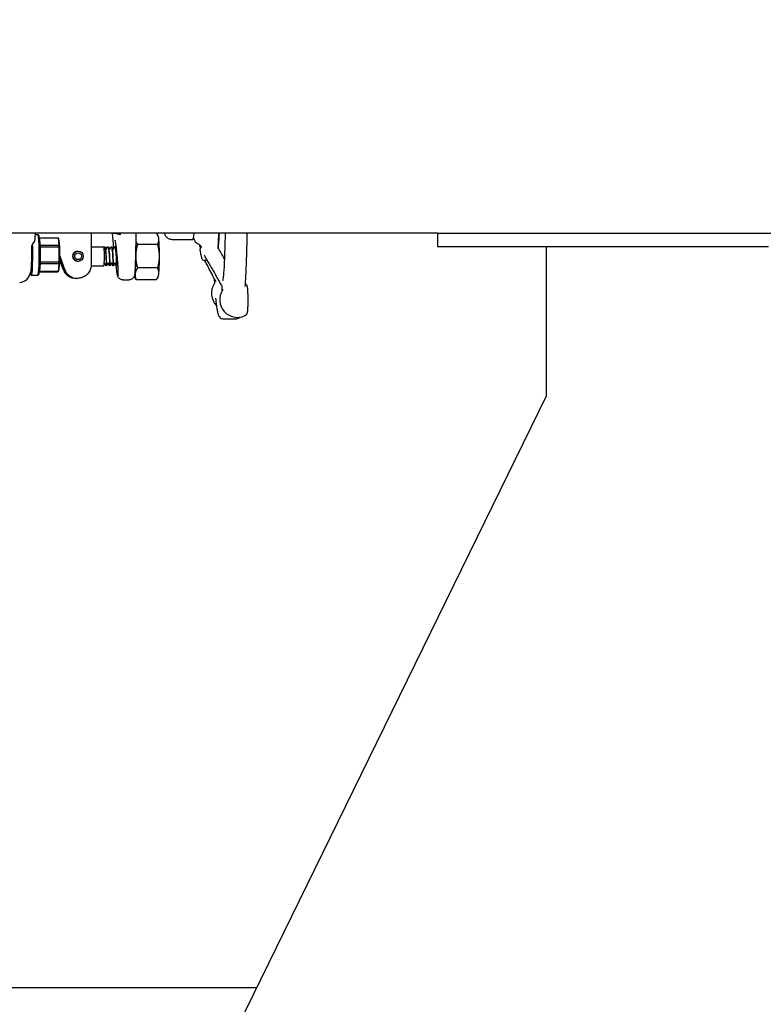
# Model space of a CAD drawing. Header units: inches. Extents: x 24 to 1128, y -58 to 748.
# Tile 92 of 256: x 134 to 147, y 338 to 356. Entities that reach past the tile are written whole.
import ezdxf

# ---------------------------------------------------------------- set-up
doc = ezdxf.new("R2010")
doc.units = ezdxf.units.IN
doc.header["$LTSCALE"] = 32
doc.header["$MEASUREMENT"] = 0
doc.layers.add('Dimension (ANSI)', color=7, linetype='Continuous', lineweight=25)
doc.layers.add('Visible (ANSI)', color=7, linetype='Continuous', lineweight=30)
doc.styles.add('Note Text (ANSI)', font='tahoma.ttf')
doc.dimstyles.new('SB Fraction-16 (ANSI)', dxfattribs={"dimscale": 32, "dimtxt": 0.125, "dimasz": 0.098425, "dimexe": 0.125, "dimexo": 0.0625, "dimgap": 0.031496, "dimtad": 0, "dimtih": 1, "dimtoh": 1, "dimdec": 4, "dimrnd": 1e-08, "dimzin": 0, "dimdsep": 46, "dimlunit": 5, "dimtxsty": 'Note Text (ANSI)', "dimcen": 0.09, "dimdle": 0.393701, "dimclrd": 256, "dimclre": 256, "dimclrt": 256, "dimadec": 0, "dimazin": 3, "dimtfac": 0.96, "dimtofl": 0, "dimtmove": 0, "dimatfit": 3, "dimfxl": 1, "dimfrac": 2, "dimtolj": 1, "dimtzin": 12, "dimlwd": -1, "dimlwe": -1, "dimarcsym": 0})

# ---------------------------------------------------------------- blocks, each defined once
blk = doc.blocks.new('*D15')
at = {"layer": 'Defpoints', "color": 0, "transparency": 16777216}
for p in [(141.305, 427.984), (104.311, 351.984), (125.225, 351.984)]:
    blk.add_point(p, dxfattribs=at)
at = {"layer": 'Dimension (ANSI)', "transparency": 16777216}
for p, q in [((139.305, 427.984), (100.311, 427.984)), ((104.311, 424.834), (104.311, 393.071)), ((104.311, 355.133), (104.311, 386.897)), ((123.225, 351.984), (100.311, 351.984))]:
    blk.add_line(p, q, dxfattribs=at)
for points in [[(103.786, 424.834), (104.836, 424.834), (104.311, 427.984)], [(103.786, 355.133), (104.836, 355.133), (104.311, 351.984)]]:
    blk.add_solid(points, dxfattribs=at)
at = {"layer": 'Dimension (ANSI)', "transparency": 16777216, "insert": (101.531, 392.063), "char_height": 4, "attachment_point": 1, "style": 'Note Text (ANSI)'}
blk.add_mtext('\\A1;76', dxfattribs=at)
blk = doc.blocks.new('*D16')
at = {"layer": 'Defpoints', "color": 0, "transparency": 16777216}
for p in [(169.85, 459.484), (76.459, 171.772), (131.912, 171.772)]:
    blk.add_point(p, dxfattribs=at)
at = {"layer": 'Dimension (ANSI)', "transparency": 16777216}
for p, q in [((167.85, 459.484), (72.459, 459.484)), ((76.459, 456.334), (76.459, 319.161)), ((76.459, 174.922), (76.459, 312.095)), ((129.912, 171.772), (72.459, 171.772))]:
    blk.add_line(p, q, dxfattribs=at)
for points in [[(75.934, 456.334), (76.984, 456.334), (76.459, 459.484)], [(75.934, 174.922), (76.984, 174.922), (76.459, 171.772)]]:
    blk.add_solid(points, dxfattribs=at)
at = {"layer": 'Dimension (ANSI)', "transparency": 16777216, "insert": (64.273, 318.153), "char_height": 4, "attachment_point": 1, "style": 'Note Text (ANSI)'}
blk.add_mtext('\\A1;287 11/16', dxfattribs=at)

msp = doc.modelspace()

# ---------------------------------------------------------------- linework, layer by layer
at = {"layer": 'Visible (ANSI)'}
for p, q in [((141.22467, 351.98367), (132.09967, 351.98367)), ((133.83155, 351.89447), (133.83616, 351.98367)), ((133.83487, 351.95867), (133.87953, 351.95867)), ((133.89657, 351.94232), (133.88103, 351.95791)), ((133.91118, 351.89361), (133.90566, 351.90218)), ((133.92705, 351.75552), (133.91118, 351.89361)), ((133.91118, 351.89361), (134.24925, 351.89361)), ((134.264, 351.88311), (134.24925, 351.89361)), ((134.24925, 351.89361), (134.26512, 351.75552)), ((134.2806, 351.73865), (134.264, 351.88311)), ((134.85848, 351.93476), (134.85848, 351.40149)), ((135.25115, 351.98367), (135.25119, 351.98061)), ((135.27794, 351.71468), (135.25121, 351.98027)), ((135.25137, 351.98167), (135.30669, 351.98167)), ((135.68116, 351.98367), (135.67497, 351.5197)), ((136.09301, 351.9314), (136.07335, 351.96572)), ((136.3394, 351.86617), (136.73012, 351.86617)), ((141.22467, 351.98367), (141.22467, 351.73367)), ((141.22467, 351.98367), (148.96673, 351.98367)), ((133.91504, 351.75709), (133.92705, 351.75552)), ((133.92793, 351.73236), (133.91514, 351.75417)), ((133.92705, 351.75552), (133.92793, 351.73236)), ((134.26512, 351.75552), (133.92705, 351.75552)), ((133.9283, 351.44613), (133.92793, 351.73236)), ((133.92793, 351.73236), (134.266, 351.73236)), ((134.26512, 351.75552), (134.2806, 351.73865)), ((134.266, 351.73236), (134.26512, 351.75552)), ((134.2806, 351.73865), (134.266, 351.73236)), ((134.266, 351.73236), (134.26637, 351.44613)), ((134.28098, 351.43921), (134.2806, 351.73865)), ((134.61664, 351.65367), (134.61703, 351.65367)), ((134.85848, 351.73367), (135.09191, 351.73367)), ((135.10618, 351.73367), (135.1068, 351.73367)), ((135.16862, 351.73367), (135.16924, 351.73367)), ((135.23105, 351.73367), (135.23167, 351.73367)), ((135.29349, 351.73367), (135.29411, 351.73367)), ((136.0807, 351.77518), (135.71043, 351.77518)), ((147.30931, 351.73367), (141.22467, 351.73367)), ((143.22467, 351.73367), (143.22467, 348.98367)), ((134.28082, 351.56346), (134.37072, 351.31598)), ((134.3462, 351.31598), (134.28091, 351.49571)), ((134.28092, 351.48523), (134.34237, 351.31606)), ((134.61664, 351.46367), (134.61703, 351.46367)), ((136.93096, 351.48367), (136.98988, 351.48367)), ((133.91197, 351.27428), (133.92747, 351.42242)), ((133.92747, 351.42242), (133.91543, 351.42188)), ((133.91552, 351.4248), (133.9283, 351.44613)), ((133.9283, 351.44613), (133.92747, 351.42242)), ((133.92747, 351.42242), (134.26554, 351.42242)), ((134.26637, 351.44613), (133.9283, 351.44613)), ((134.26554, 351.42242), (134.25004, 351.27428)), ((134.25004, 351.27428), (134.26477, 351.28423)), ((134.26477, 351.28423), (134.28098, 351.43921)), ((134.26554, 351.42242), (134.26637, 351.44613)), ((134.28098, 351.43921), (134.26554, 351.42242)), ((134.26637, 351.44613), (134.28098, 351.43921)), ((134.85784, 351.38367), (135.09191, 351.38367)), ((135.1374, 351.38367), (135.13802, 351.38367)), ((135.19984, 351.38367), (135.20046, 351.38367)), ((135.26227, 351.38367), (135.26289, 351.38367)), ((135.32471, 351.38367), (135.32533, 351.38367)), ((136.0807, 351.34216), (135.71043, 351.34216)), ((133.71032, 351.17885), (133.73976, 351.23562)), ((133.74398, 351.22502), (133.75951, 351.20942)), ((133.76102, 351.20867), (133.87953, 351.20867)), ((133.89657, 351.22502), (133.88103, 351.20942)), ((133.90551, 351.264), (133.91197, 351.27428)), ((133.91163, 351.27373), (134.24833, 351.27373)), ((134.25004, 351.27428), (133.91197, 351.27428)), ((134.24833, 351.27373), (134.25004, 351.27428)), ((134.58065, 351.15149), (134.57709, 351.15149)), ((134.60873, 351.15149), (134.60517, 351.15149)), ((135.43961, 351.12442), (135.55972, 351.12442)), ((135.65067, 351.18594), (135.67033, 351.15162)), ((136.05697, 351.12566), (135.68671, 351.12566)), ((136.09301, 351.18594), (136.07335, 351.15162)), ((137.27652, 350.40867), (137.536, 350.40867)), ((143.22467, 348.98367), (137.22467, 336.73367)), ((131.98467, 338.10867), (137.89814, 338.10867))]:
    msp.add_line(p, q, dxfattribs=at)
for centre, end in [((137.39444, 350.87497), 224.117316), ((137.54769, 350.75899), 295.431521)]:
    msp.add_arc(centre, 0.325, 147.181735, end, dxfattribs=at)
for centre, major_axis, ratio, start_param, end_param in [((133.87953, 351.58367), (0, 0.375), 0.06327788, 3.14159265, 6.28318531), ((133.89512, 351.58367), (0, -0.35938), 0.06327788, 0.06344751, 3.07814514), ((135.34488, 351.98577), (0.09368, 0.00533), 0.20273125, 3.08603759, 3.15041439), ((135.35922, 350.91011), (-0.10786, 1.07157), 0.00560096, 6.28262156, 6.30059545), ((135.38596, 350.91011), (-0.07927, 1.07157), 0.00562691, 6.26479513, 6.28276903), ((135.40031, 351.98577), (-0.09379, -0.00284), 0.20812779, 0.07360353, 1.62642596), ((136.0904, 351.55867), (0, 0.375), 0.06327788, 5.75958653, 6.17314276), ((136.0904, 351.55867), (0, -0.375), 0.06327788, 1.57079633, 2.61799388), ((136.73012, 352.48367), (0, -0.6175), 0.06327788, 0, 0.62712732), ((137.16487, 352.48367), (0, -0.9375), 0.06327788, 0.57088498, 1.00826008), ((133.74542, 351.58367), (0, -0.35938), 0.06327788, 5.94649069, 8.0951215), ((133.76102, 351.58367), (0, -0.375), 0.06327788, 6.2197378, 8.37790767), ((133.78326, 354.5935), (-0.03641, -4.33098), 0.0027634, 0.78461301, 0.85505464), ((134.61664, 351.55867), (0, 0.095), 0.99799595, 0, 3.14159265), ((135.09191, 351.55867), (0, -0.175), 0.06327788, 0, 3.14159265), ((135.65328, 351.55867), (0, 0.375), 0.06327788, 3.66519143, 4.71238898), ((135.65328, 351.55867), (0, 0.375), 0.06327788, 4.71238898, 4.91725785), ((136.0904, 351.55867), (0, -0.375), 0.06327788, 0.52359878, 1.57079633), ((134.58065, 351.40149), (0, -0.25), 0.99799595, 5.06145483, 6.33234394), ((134.60517, 351.40149), (0, -0.25), 0.99799595, 5.06145483, 6.28318531), ((133.5446, 351.26657), (-0.00667, -0.18904), 0.98925888, 0.03489261, 1.12346162), ((135.65328, 351.55867), (0, -0.375), 0.06327788, 6.14503278, 6.80678408), ((136.0904, 351.55867), (0, -0.375), 0.06327788, 0.11004255, 0.52359878)]:
    msp.add_ellipse(centre, major_axis=major_axis, ratio=ratio, start_param=start_param, end_param=end_param, dxfattribs=at)
for centre, major_axis in [((134.61703, 351.55867), (0, -0.095)), ((134.61901, 351.55867), (0, 0.06375))]:
    msp.add_ellipse(centre, major_axis=major_axis, ratio=0.99799595, dxfattribs=at)
for points, knots in [([(133.7684, 351.75153), (133.78633, 351.77727), (133.80291, 351.80547), (133.82438, 351.85461), (133.83057, 351.87601), (133.83155, 351.89446)], [0.44734115, 0.44734115, 0.44734115, 0.44734115, 0.706238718, 0.706238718, 0.927250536, 0.927250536, 0.927250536, 0.927250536]), ([(134.85879, 351.98367), (134.85875, 351.98074), (134.85872, 351.97779), (134.85855, 351.96161), (134.85848, 351.94818), (134.85848, 351.93476)], [4.508799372, 4.508799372, 4.508799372, 4.508799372, 4.545989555, 4.545989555, 4.71238898, 4.71238898, 4.71238898, 4.71238898]), ([(135.34271, 351.50871), (135.33979, 351.5447), (135.33645, 351.58129), (135.32934, 351.65173), (135.32555, 351.68558), (135.31805, 351.74613), (135.31433, 351.77302), (135.30774, 351.81533), (135.30476, 351.83169), (135.30187, 351.84536), (135.30122, 351.84814), (135.30057, 351.85077), (135.30041, 351.85134), (135.30041, 351.85134)], [1.47436362, 1.47436362, 1.47436362, 1.47436362, 1.78488704, 1.78488704, 2.0944513, 2.0944513, 2.39574654, 2.39574654, 2.67053977, 2.67053977, 2.76855279, 2.76855279, 2.82832307, 2.82832307, 2.82832307, 2.82832307]), ([(136.3394, 351.86617), (136.32546, 351.86617), (136.31161, 351.86861), (136.28645, 351.8769), (136.27553, 351.88288), (136.25594, 351.89644), (136.24842, 351.90398), (136.23529, 351.91912), (136.23081, 351.92623), (136.2227, 351.94046), (136.22001, 351.94682), (136.21383, 351.96274), (136.21178, 351.9705), (136.20951, 351.97994), (136.20908, 351.98181), (136.20867, 351.98367)], [0, 0, 0, 0, 0.020847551, 0.020847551, 0.043777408, 0.043777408, 0.072808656, 0.072808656, 0.110556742, 0.110556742, 0.161686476, 0.161686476, 0.256806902, 0.256806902, 0.280791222, 0.280791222, 0.280791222, 0.280791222]), ([(136.74233, 351.89712), (136.74463, 351.88637), (136.74706, 351.87601), (136.75516, 351.85559), (136.75807, 351.8489), (136.76811, 351.83179), (136.77492, 351.82095), (136.79789, 351.80052), (136.80887, 351.79249), (136.8237, 351.786)], [3.818604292, 3.818604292, 3.818604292, 3.818604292, 4.003188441, 4.003188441, 4.078195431, 4.078195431, 4.153907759, 4.153907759, 4.19601545, 4.19601545, 4.19601545, 4.19601545]), ([(137.19363, 351.85711), (137.19348, 351.85449), (137.19334, 351.85194), (137.1928, 351.84132), (137.19243, 351.8327), (137.19111, 351.80044), (137.19023, 351.77572), (137.18901, 351.7433), (137.18871, 351.73538), (137.18819, 351.72148), (137.18797, 351.71559), (137.18777, 351.70935)], [0, 0, 0, 0, 0.026610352, 0.026610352, 0.106642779, 0.106642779, 0.322615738, 0.322615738, 0.39276786, 0.39276786, 0.444791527, 0.444791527, 0.444791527, 0.444791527]), ([(137.19963, 351.98367), (137.1994, 351.97792), (137.19917, 351.97221), (137.19734, 351.92814), (137.19557, 351.89154), (137.19363, 351.85711)], [5.53811399, 5.53811399, 5.53811399, 5.53811399, 5.559664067, 5.559664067, 5.705635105, 5.705635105, 5.705635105, 5.705635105]), ([(137.32145, 351.98367), (137.31969, 351.88939), (137.31743, 351.79746), (137.31169, 351.61181), (137.30812, 351.51888), (137.29996, 351.34508), (137.29537, 351.2642), (137.29037, 351.19078)], [5.265766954, 5.265766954, 5.265766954, 5.265766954, 5.432803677, 5.432803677, 5.616996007, 5.616996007, 5.801188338, 5.801188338, 5.801188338, 5.801188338]), ([(137.72186, 351.98367), (137.72166, 351.97137), (137.72145, 351.95909), (137.71915, 351.82697), (137.71635, 351.71014), (137.70943, 351.48653), (137.70532, 351.37976), (137.69591, 351.17984), (137.69062, 351.08671), (137.68482, 351.00192)], [5.229252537, 5.229252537, 5.229252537, 5.229252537, 5.248142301, 5.248142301, 5.433131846, 5.433131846, 5.618121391, 5.618121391, 5.803110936, 5.803110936, 5.803110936, 5.803110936]), ([(135.10606, 351.73333), (135.10907, 351.73351), (135.11208, 351.72849), (135.11494, 351.71819), (135.12115, 351.6959), (135.12662, 351.64937), (135.13044, 351.59642), (135.13426, 351.54348), (135.13641, 351.48538), (135.13725, 351.44433), (135.13802, 351.40639), (135.13772, 351.38386), (135.1374, 351.38369)], [-105.24908173, -105.24908173, -105.24908173, -105.24908173, -104.81964368, -104.81964368, -104.81964368, -103.8899654, -103.8899654, -103.8899654, -102.96055032, -102.96055032, -102.96055032, -102.10145143, -102.10145143, -102.10145143, -102.10145143]), ([(135.13802, 351.38379), (135.1383, 351.38405), (135.13857, 351.40082), (135.13811, 351.43066), (135.13755, 351.46731), (135.13582, 351.52282), (135.13242, 351.57629), (135.129, 351.63019), (135.1239, 351.68075), (135.11788, 351.70866), (135.11438, 351.72492), (135.11059, 351.73328), (135.1068, 351.73337)], [95.81857593, 95.81857593, 95.81857593, 95.81857593, 96.56891149, 96.56891149, 96.56891149, 97.49023977, 97.49023977, 97.49023977, 98.41892168, 98.41892168, 98.41892168, 98.96016859, 98.96016859, 98.96016859, 98.96016859]), ([(135.10692, 351.73367), (135.10931, 351.73355), (135.11137, 351.73238), (135.1144, 351.72959), (135.1155, 351.72788), (135.11653, 351.7259)], [0, 0, 0, 0, 0.048267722, 0.048267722, 0.101891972, 0.101891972, 0.101891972, 0.101891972]), ([(135.16849, 351.73343), (135.17303, 351.73344), (135.17758, 351.72142), (135.18164, 351.69874), (135.18746, 351.66629), (135.19223, 351.61281), (135.1953, 351.55868), (135.19837, 351.50457), (135.19975, 351.45109), (135.20009, 351.41864), (135.20032, 351.39612), (135.20007, 351.38409), (135.19983, 351.38391)], [-98.96589642, -98.96589642, -98.96589642, -98.96589642, -98.31732758, -98.31732758, -98.31732758, -97.38943465, -97.38943465, -97.38943465, -96.46178598, -96.46178598, -96.46178598, -95.81826612, -95.81826612, -95.81826612, -95.81826612]), ([(135.20045, 351.38399), (135.20065, 351.38405), (135.20085, 351.39185), (135.20079, 351.40713), (135.20068, 351.43413), (135.1997, 351.48387), (135.19704, 351.53747), (135.1944, 351.59098), (135.19008, 351.64707), (135.18457, 351.68452), (135.17998, 351.71566), (135.17461, 351.73331), (135.16924, 351.73357)], [89.53539063, 89.53539063, 89.53539063, 89.53539063, 90.05910766, 90.05910766, 90.05910766, 90.98477221, 90.98477221, 90.98477221, 91.90875659, 91.90875659, 91.90875659, 92.67698328, 92.67698328, 92.67698328, 92.67698328]), ([(135.16936, 351.73367), (135.17174, 351.73355), (135.17381, 351.73238), (135.17684, 351.72959), (135.17794, 351.72788), (135.17897, 351.7259)], [0, 0, 0, 0, 0.048267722, 0.048267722, 0.101891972, 0.101891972, 0.101891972, 0.101891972]), ([(135.23093, 351.73364), (135.23692, 351.73374), (135.2429, 351.71168), (135.24782, 351.67418), (135.25314, 351.6336), (135.25717, 351.57589), (135.25954, 351.52299), (135.26192, 351.47011), (135.26264, 351.42328), (135.26262, 351.4003), (135.2626, 351.38938), (135.26244, 351.38397), (135.26227, 351.384)], [-92.68271112, -92.68271112, -92.68271112, -92.68271112, -91.82711323, -91.82711323, -91.82711323, -90.90087422, -90.90087422, -90.90087422, -89.97486091, -89.97486091, -89.97486091, -89.53508081, -89.53508081, -89.53508081, -89.53508081]), ([(135.26289, 351.38392), (135.26301, 351.38383), (135.26312, 351.38629), (135.26318, 351.39141), (135.26338, 351.40724), (135.26305, 351.44813), (135.26116, 351.49868), (135.25928, 351.54918), (135.25581, 351.60815), (135.25091, 351.65336), (135.24592, 351.69955), (135.23947, 351.73022), (135.23288, 351.73338), (135.23248, 351.73357), (135.23208, 351.73366), (135.23167, 351.73365)], [83.25220532, 83.25220532, 83.25220532, 83.25220532, 83.55076515, 83.55076515, 83.55076515, 84.47308573, 84.47308573, 84.47308573, 85.39471818, 85.39471818, 85.39471818, 86.33623475, 86.33623475, 86.33623475, 86.39379797, 86.39379797, 86.39379797, 86.39379797]), ([(135.23179, 351.73367), (135.23418, 351.73355), (135.23625, 351.73238), (135.23927, 351.72959), (135.24038, 351.72788), (135.2414, 351.7259)], [0, 0, 0, 0, 0.048267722, 0.048267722, 0.101891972, 0.101891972, 0.101891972, 0.101891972]), ([(135.29337, 351.7336), (135.29426, 351.73368), (135.29514, 351.73328), (135.29603, 351.73239), (135.30248, 351.72589), (135.30869, 351.69308), (135.31346, 351.64639), (135.31824, 351.59972), (135.32154, 351.54027), (135.32327, 351.49058), (135.32501, 351.4409), (135.32521, 351.40213), (135.32496, 351.38897), (135.3249, 351.38545), (135.3248, 351.38378), (135.32471, 351.38387)], [-86.39952581, -86.39952581, -86.39952581, -86.39952581, -86.27301208, -86.27301208, -86.27301208, -85.34808793, -85.34808793, -85.34808793, -84.42337381, -84.42337381, -84.42337381, -83.49886711, -83.49886711, -83.49886711, -83.25189551, -83.25189551, -83.25189551, -83.25189551]), ([(135.32533, 351.38372), (135.32537, 351.38369), (135.32541, 351.38398), (135.32544, 351.38459), (135.32578, 351.39015), (135.3259, 351.42229), (135.32458, 351.46874), (135.32327, 351.51514), (135.32049, 351.57473), (135.31612, 351.62481), (135.31176, 351.67484), (135.30585, 351.7142), (135.29948, 351.72793), (135.29771, 351.73174), (135.29591, 351.73355), (135.29411, 351.73346)], [76.96902001, 76.96902001, 76.96902001, 76.96902001, 77.07181726, 77.07181726, 77.07181726, 78.00010538, 78.00010538, 78.00010538, 78.92741502, 78.92741502, 78.92741502, 79.85378887, 79.85378887, 79.85378887, 80.11061267, 80.11061267, 80.11061267, 80.11061267]), ([(135.29423, 351.73367), (135.29662, 351.73355), (135.29869, 351.73238), (135.30171, 351.72959), (135.30281, 351.72788), (135.30384, 351.7259)], [0, 0, 0, 0, 0.048267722, 0.048267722, 0.101891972, 0.101891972, 0.101891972, 0.101891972]), ([(136.8237, 351.786), (136.83593, 351.78065), (136.84526, 351.77423), (136.86052, 351.76152), (136.86583, 351.75537), (136.87421, 351.74452), (136.87685, 351.74006), (136.88128, 351.73198), (136.88245, 351.72909), (136.88393, 351.72534), (136.88414, 351.72458), (136.88414, 351.72458)], [0.293981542, 0.293981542, 0.293981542, 0.293981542, 0.318951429, 0.318951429, 0.347995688, 0.347995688, 0.38129242, 0.38129242, 0.425650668, 0.425650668, 0.472096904, 0.472096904, 0.472096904, 0.472096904]), ([(136.85932, 351.72814), (136.8588, 351.73515), (136.85822, 351.74376), (136.85752, 351.75622), (136.85731, 351.76018), (136.85709, 351.76414)], [0, 0, 0, 0, 0.08379793, 0.08379793, 0.122739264, 0.122739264, 0.122739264, 0.122739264]), ([(136.85932, 351.72814), (136.85951, 351.72556), (136.8597, 351.723), (136.86009, 351.71792), (136.86028, 351.7154), (136.86067, 351.71038), (136.86087, 351.70789), (136.86126, 351.70295), (136.86146, 351.7005), (136.86186, 351.69563), (136.86206, 351.69321), (136.86226, 351.69081)], [5.310957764, 5.310957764, 5.310957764, 5.310957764, 5.3228576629, 5.3228576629, 5.3347575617, 5.3347575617, 5.3466574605, 5.3466574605, 5.3585573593, 5.3585573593, 5.3704572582, 5.3704572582, 5.3704572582, 5.3704572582]), ([(136.87659, 351.58406), (136.87565, 351.59026), (136.87466, 351.59654), (136.87067, 351.62294), (136.86781, 351.64265), (136.86412, 351.67185), (136.86313, 351.68041), (136.86226, 351.69081)], [0, 0, 0, 0, 0.124811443, 0.124811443, 0.499250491, 0.499250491, 0.63395487, 0.63395487, 0.63395487, 0.63395487]), ([(137.18601, 351.71319), (137.18601, 351.71319), (137.18602, 351.71318), (137.18603, 351.71315), (137.18607, 351.71303), (137.1863, 351.71244), (137.18653, 351.71187), (137.18715, 351.71057), (137.18749, 351.70988), (137.18839, 351.70819), (137.18898, 351.70714), (137.19072, 351.70421), (137.19194, 351.70228), (137.19664, 351.69514), (137.20031, 351.68999), (137.20989, 351.67599), (137.21559, 351.66649), (137.22052, 351.65784)], [0.568150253, 0.568150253, 0.568150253, 0.568150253, 0.569238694, 0.569238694, 0.576838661, 0.576838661, 0.58659858, 0.58659858, 0.594585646, 0.594585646, 0.605224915, 0.605224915, 0.624070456, 0.624070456, 0.675533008, 0.675533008, 0.763064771, 0.763064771, 0.763064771, 0.763064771]), ([(137.22052, 351.65784), (137.23951, 351.62456), (137.25851, 351.59128), (137.28745, 351.54061), (137.29739, 351.52322), (137.30732, 351.50582)], [0.771603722, 0.771603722, 0.771603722, 0.771603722, 1.103413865, 1.103413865, 1.27685174, 1.27685174, 1.27685174, 1.27685174]), ([(133.74845, 351.26556), (133.75012, 351.26892), (133.75177, 351.27556), (133.75492, 351.29514), (133.75642, 351.30803), (133.75993, 351.34796), (133.76175, 351.37851), (133.76454, 351.44875), (133.76549, 351.48776), (133.76595, 351.52856)], [-1.04022954, -1.04022954, -1.04022954, -1.04022954, -0.83661746, -0.83661746, -0.63205857, -0.63205857, -0.31568506, -0.31568506, 0, 0, 0, 0]), ([(135.30957, 351.40651), (135.31171, 351.38807), (135.31389, 351.37032), (135.32103, 351.31569), (135.32596, 351.28315), (135.33521, 351.23239), (135.33946, 351.2146), (135.34671, 351.19617), (135.34965, 351.19569), (135.35382, 351.21221), (135.35502, 351.22908), (135.3555, 351.27818), (135.35477, 351.31), (135.35226, 351.36685), (135.35114, 351.38784), (135.34844, 351.43193), (135.34686, 351.4549), (135.34508, 351.47843)], [0.19329155, 0.19329155, 0.19329155, 0.19329155, 0.34801378, 0.34801378, 0.69509317, 0.69509317, 1.04095407, 1.04095407, 1.38614231, 1.38614231, 1.73171751, 1.73171751, 2.07863769, 2.07863769, 2.2616799, 2.2616799, 2.44520116, 2.44520116, 2.44520116, 2.44520116]), ([(135.34508, 351.47843), (135.34479, 351.48239), (135.34448, 351.48636), (135.34318, 351.50309), (135.34213, 351.5159), (135.33925, 351.55023), (135.33735, 351.57179), (135.33549, 351.59397), (135.33544, 351.59453), (135.3354, 351.59509)], [0.05166414, 0.05166414, 0.05166414, 0.05166414, 0.082582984, 0.082582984, 0.181897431, 0.181897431, 0.347914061, 0.347914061, 0.35221921, 0.35221921, 0.35221921, 0.35221921]), ([(135.67497, 351.5197), (135.67487, 351.51163), (135.67476, 351.50359), (135.67461, 351.49275), (135.67458, 351.48994), (135.67454, 351.48713)], [0.1932004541, 0.1932004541, 0.1932004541, 0.1932004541, 0.2556022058, 0.2556022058, 0.277532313, 0.277532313, 0.277532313, 0.277532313]), ([(136.87659, 351.58406), (136.87813, 351.574), (136.8797, 351.5648), (136.88296, 351.54808), (136.88463, 351.54056), (136.88821, 351.52698), (136.89008, 351.52095), (136.89461, 351.50961), (136.89699, 351.50431), (136.90659, 351.49236), (136.91642, 351.48367), (136.93096, 351.48367)], [5.623878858, 5.623878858, 5.623878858, 5.623878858, 5.702478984, 5.702478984, 5.781079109, 5.781079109, 5.859679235, 5.859679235, 5.938279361, 5.938279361, 6.016879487, 6.016879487, 6.016879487, 6.016879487]), ([(136.98185, 351.49774), (136.96997, 351.51856), (136.95746, 351.54163), (136.9467, 351.56567), (136.94608, 351.56707), (136.94521, 351.56903), (136.94493, 351.56967), (136.94449, 351.57069), (136.94431, 351.57109), (136.94401, 351.57177), (136.94389, 351.57204), (136.94367, 351.57252), (136.94362, 351.57264), (136.94362, 351.57264)], [0, 0, 0, 0, 0.208669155, 0.208669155, 0.221748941, 0.221748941, 0.228408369, 0.228408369, 0.233632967, 0.233632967, 0.238873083, 0.238873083, 0.246756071, 0.246756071, 0.246756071, 0.246756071]), ([(137.10968, 351.16841), (137.09642, 351.19403), (137.08315, 351.21965), (137.05663, 351.2709), (137.04337, 351.29652), (137.01685, 351.34778), (137.00359, 351.3734), (136.97708, 351.42466), (136.96383, 351.45029), (136.94925, 351.4785), (136.94791, 351.48109), (136.94658, 351.48367)], [0.96010468, 0.96010468, 0.96010468, 0.96010468, 1.23399804, 1.23399804, 1.5078914, 1.5078914, 1.78178476, 1.78178476, 2.05567812, 2.05567812, 2.08327219, 2.08327219, 2.08327219, 2.08327219]), ([(136.98185, 351.49774), (136.99753, 351.47026), (137.01322, 351.44277), (137.0446, 351.38782), (137.06029, 351.36034), (137.09168, 351.30539), (137.10738, 351.27791), (137.13878, 351.22297), (137.15448, 351.1955), (137.18589, 351.14056), (137.20159, 351.11309), (137.2173, 351.08562)], [0.73329616, 0.73329616, 0.73329616, 0.73329616, 1.00718952, 1.00718952, 1.28108287, 1.28108287, 1.55497623, 1.55497623, 1.82886959, 1.82886959, 2.10276294, 2.10276294, 2.10276294, 2.10276294]), ([(134.34237, 351.31606), (134.34932, 351.29694), (134.35861, 351.27867), (134.38133, 351.24491), (134.39477, 351.22942), (134.42499, 351.20215), (134.44178, 351.19037), (134.47771, 351.17123), (134.49686, 351.16387), (134.53637, 351.154), (134.55673, 351.15149), (134.57709, 351.15149)], [5.06145483, 5.06145483, 5.06145483, 5.06145483, 5.30580093, 5.30580093, 5.55014702, 5.55014702, 5.79449312, 5.79449312, 6.03883921, 6.03883921, 6.28318531, 6.28318531, 6.28318531, 6.28318531]), ([(134.85848, 351.40149), (134.85848, 351.37534), (134.85434, 351.34919), (134.83821, 351.29942), (134.82621, 351.27582), (134.79549, 351.23346), (134.77678, 351.21471), (134.73446, 351.1839), (134.71087, 351.17185), (134.66108, 351.15564), (134.63491, 351.15149), (134.60873, 351.15149)], [4.71238898, 4.71238898, 4.71238898, 4.71238898, 5.02654825, 5.02654825, 5.34070751, 5.34070751, 5.65486678, 5.65486678, 5.96902604, 5.96902604, 6.28318531, 6.28318531, 6.28318531, 6.28318531]), ([(135.10649, 351.43), (135.10584, 351.43), (135.10518, 351.42989), (135.10398, 351.42947), (135.10342, 351.42917), (135.10247, 351.42844), (135.10206, 351.428), (135.10159, 351.42734), (135.10144, 351.42709), (135.10133, 351.42688)], [0, 0, 0, 0, 0.0050892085, 0.0050892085, 0.0100554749, 0.0100554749, 0.0149086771, 0.0149086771, 0.0177539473, 0.0177539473, 0.0177539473, 0.0177539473]), ([(135.11165, 351.42688), (135.11151, 351.42714), (135.11132, 351.42745), (135.11085, 351.42806), (135.11057, 351.42836), (135.10986, 351.42896), (135.10941, 351.42924), (135.10839, 351.42972), (135.10779, 351.42989), (135.10695, 351.42999), (135.10672, 351.43), (135.10649, 351.43)], [0, 0, 0, 0, 0.0035030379, 0.0035030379, 0.006978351, 0.006978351, 0.0111666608, 0.0111666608, 0.0159654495, 0.0159654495, 0.0177751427, 0.0177751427, 0.0177751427, 0.0177751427]), ([(135.1374, 351.38367), (135.13676, 351.3837), (135.13612, 351.38384), (135.13495, 351.3843), (135.1344, 351.38463), (135.13346, 351.38541), (135.13305, 351.38588), (135.13264, 351.38652), (135.13255, 351.38668), (135.13247, 351.38683)], [0, 0, 0, 0, 0.0049097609, 0.0049097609, 0.0097194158, 0.0097194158, 0.0144801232, 0.0144801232, 0.0160275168, 0.0160275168, 0.0160275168, 0.0160275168]), ([(135.14295, 351.38683), (135.14279, 351.38652), (135.14258, 351.38619), (135.14207, 351.38555), (135.14176, 351.38523), (135.14097, 351.3846), (135.14046, 351.3843), (135.13932, 351.38384), (135.13867, 351.3837), (135.13802, 351.38367)], [0, 0, 0, 0, 0.003147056, 0.003147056, 0.0065902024, 0.0065902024, 0.0110426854, 0.0110426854, 0.0160379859, 0.0160379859, 0.0160379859, 0.0160379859]), ([(135.16893, 351.43), (135.16828, 351.43), (135.16762, 351.42989), (135.16642, 351.42947), (135.16586, 351.42917), (135.16491, 351.42844), (135.1645, 351.428), (135.16402, 351.42734), (135.16388, 351.42709), (135.16377, 351.42688)], [0, 0, 0, 0, 0.0050892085, 0.0050892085, 0.0100554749, 0.0100554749, 0.0149086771, 0.0149086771, 0.0177539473, 0.0177539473, 0.0177539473, 0.0177539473]), ([(135.17409, 351.42688), (135.17395, 351.42714), (135.17376, 351.42745), (135.17329, 351.42806), (135.17301, 351.42836), (135.1723, 351.42896), (135.17185, 351.42924), (135.17083, 351.42972), (135.17022, 351.42989), (135.16939, 351.42999), (135.16916, 351.43), (135.16893, 351.43)], [0, 0, 0, 0, 0.0035030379, 0.0035030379, 0.006978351, 0.006978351, 0.0111666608, 0.0111666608, 0.0159654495, 0.0159654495, 0.0177751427, 0.0177751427, 0.0177751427, 0.0177751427]), ([(135.19984, 351.38367), (135.1992, 351.3837), (135.19856, 351.38384), (135.19738, 351.3843), (135.19683, 351.38463), (135.19589, 351.38541), (135.19549, 351.38588), (135.19508, 351.38652), (135.19499, 351.38668), (135.19491, 351.38683)], [0, 0, 0, 0, 0.0049097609, 0.0049097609, 0.0097194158, 0.0097194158, 0.0144801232, 0.0144801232, 0.0160275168, 0.0160275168, 0.0160275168, 0.0160275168]), ([(135.20538, 351.38683), (135.20522, 351.38652), (135.20501, 351.38619), (135.20451, 351.38555), (135.20419, 351.38523), (135.2034, 351.3846), (135.2029, 351.3843), (135.20176, 351.38384), (135.20111, 351.3837), (135.20046, 351.38367)], [0, 0, 0, 0, 0.003147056, 0.003147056, 0.0065902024, 0.0065902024, 0.0110426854, 0.0110426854, 0.0160379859, 0.0160379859, 0.0160379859, 0.0160379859]), ([(135.23136, 351.43), (135.23072, 351.43), (135.23006, 351.42989), (135.22886, 351.42947), (135.22829, 351.42917), (135.22734, 351.42844), (135.22694, 351.428), (135.22646, 351.42734), (135.22632, 351.42709), (135.2262, 351.42688)], [0, 0, 0, 0, 0.0050892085, 0.0050892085, 0.0100554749, 0.0100554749, 0.0149086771, 0.0149086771, 0.0177539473, 0.0177539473, 0.0177539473, 0.0177539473]), ([(135.23653, 351.42688), (135.23639, 351.42714), (135.2362, 351.42745), (135.23573, 351.42806), (135.23544, 351.42836), (135.23474, 351.42896), (135.23429, 351.42924), (135.23326, 351.42972), (135.23266, 351.42989), (135.23183, 351.42999), (135.23159, 351.43), (135.23136, 351.43)], [0, 0, 0, 0, 0.0035030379, 0.0035030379, 0.006978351, 0.006978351, 0.0111666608, 0.0111666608, 0.0159654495, 0.0159654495, 0.0177751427, 0.0177751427, 0.0177751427, 0.0177751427]), ([(135.26227, 351.38367), (135.26163, 351.3837), (135.26099, 351.38384), (135.25982, 351.3843), (135.25927, 351.38463), (135.25833, 351.38541), (135.25792, 351.38588), (135.25751, 351.38652), (135.25742, 351.38668), (135.25734, 351.38683)], [0, 0, 0, 0, 0.0049097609, 0.0049097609, 0.0097194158, 0.0097194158, 0.0144801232, 0.0144801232, 0.0160275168, 0.0160275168, 0.0160275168, 0.0160275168]), ([(135.26782, 351.38683), (135.26766, 351.38652), (135.26745, 351.38619), (135.26694, 351.38555), (135.26663, 351.38523), (135.26584, 351.3846), (135.26533, 351.3843), (135.26419, 351.38384), (135.26354, 351.3837), (135.26289, 351.38367)], [0, 0, 0, 0, 0.003147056, 0.003147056, 0.0065902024, 0.0065902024, 0.0110426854, 0.0110426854, 0.0160379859, 0.0160379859, 0.0160379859, 0.0160379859]), ([(135.2938, 351.43), (135.29315, 351.43), (135.2925, 351.42989), (135.29129, 351.42947), (135.29073, 351.42917), (135.28978, 351.42844), (135.28937, 351.428), (135.2889, 351.42734), (135.28875, 351.42709), (135.28864, 351.42688)], [0, 0, 0, 0, 0.0050892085, 0.0050892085, 0.0100554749, 0.0100554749, 0.0149086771, 0.0149086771, 0.0177539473, 0.0177539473, 0.0177539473, 0.0177539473]), ([(135.29896, 351.42688), (135.29882, 351.42714), (135.29864, 351.42745), (135.29817, 351.42806), (135.29788, 351.42836), (135.29717, 351.42896), (135.29673, 351.42924), (135.2957, 351.42972), (135.2951, 351.42989), (135.29426, 351.42999), (135.29403, 351.43), (135.2938, 351.43)], [0, 0, 0, 0, 0.0035030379, 0.0035030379, 0.006978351, 0.006978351, 0.0111666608, 0.0111666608, 0.0159654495, 0.0159654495, 0.0177751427, 0.0177751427, 0.0177751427, 0.0177751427]), ([(135.32471, 351.38367), (135.32407, 351.3837), (135.32343, 351.38384), (135.32226, 351.3843), (135.32171, 351.38463), (135.32077, 351.38541), (135.32036, 351.38588), (135.31995, 351.38652), (135.31986, 351.38668), (135.31978, 351.38683)], [0, 0, 0, 0, 0.0049097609, 0.0049097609, 0.0097194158, 0.0097194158, 0.0144801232, 0.0144801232, 0.0160275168, 0.0160275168, 0.0160275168, 0.0160275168]), ([(135.33026, 351.38683), (135.3301, 351.38652), (135.32989, 351.38619), (135.32938, 351.38555), (135.32907, 351.38523), (135.32828, 351.3846), (135.32777, 351.3843), (135.32663, 351.38384), (135.32598, 351.3837), (135.32533, 351.38367)], [0, 0, 0, 0, 0.003147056, 0.003147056, 0.0065902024, 0.0065902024, 0.0110426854, 0.0110426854, 0.0160379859, 0.0160379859, 0.0160379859, 0.0160379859]), ([(135.35443, 351.23508), (135.35443, 351.23507), (135.35457, 351.23658), (135.35493, 351.24325), (135.35516, 351.25025), (135.35531, 351.26861), (135.35522, 351.28033), (135.35474, 351.30322), (135.35444, 351.31361), (135.35404, 351.32469)], [0.32427929, 0.32427929, 0.32427929, 0.32427929, 0.420605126, 0.420605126, 0.585218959, 0.585218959, 0.763334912, 0.763334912, 0.890579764, 0.890579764, 0.890579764, 0.890579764]), ([(135.67411, 351.46046), (135.67358, 351.43196), (135.67282, 351.4045), (135.67085, 351.35325), (135.66966, 351.32948), (135.66688, 351.28683), (135.6653, 351.26799), (135.66163, 351.23524), (135.65985, 351.22199), (135.65456, 351.20004), (135.65306, 351.19278), (135.64515, 351.17663), (135.6433, 351.17318), (135.63678, 351.16303), (135.63136, 351.15532), (135.61326, 351.14031), (135.60288, 351.13354), (135.58021, 351.12619), (135.57, 351.12442), (135.55972, 351.12442)], [0.28721472, 0.28721472, 0.28721472, 0.28721472, 0.54393104, 0.54393104, 0.80064736, 0.80064736, 1.05736368, 1.05736368, 1.31408001, 1.31408001, 1.44243817, 1.44243817, 1.47257565, 1.47257565, 1.51836715, 1.51836715, 1.55027263, 1.55027263, 1.57079633, 1.57079633, 1.57079633, 1.57079633]), ([(135.43961, 351.12442), (135.42922, 351.12442), (135.41922, 351.1262), (135.40086, 351.13205), (135.39295, 351.13629), (135.3786, 351.14583), (135.37314, 351.15107), (135.36352, 351.16151), (135.3602, 351.16636), (135.35397, 351.17625), (135.3518, 351.18071), (135.34667, 351.1921), (135.34477, 351.19782), (135.34124, 351.20922), (135.33976, 351.21478), (135.3369, 351.22646), (135.33555, 351.23257), (135.33371, 351.24147), (135.33322, 351.2439), (135.33273, 351.2464)], [0, 0, 0, 0, 0.020745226, 0.020745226, 0.044638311, 0.044638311, 0.075699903, 0.075699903, 0.116095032, 0.116095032, 0.172268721, 0.172268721, 0.277737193, 0.277737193, 0.383205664, 0.383205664, 0.488674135, 0.488674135, 0.527342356, 0.527342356, 0.527342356, 0.527342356]), ([(137.15267, 351.0926), (137.15267, 351.0926), (137.15267, 351.0926), (137.15267, 351.0926), (137.15257, 351.09288), (137.15207, 351.09409), (137.15169, 351.09494), (137.15074, 351.0969), (137.15017, 351.098), (137.14865, 351.10082), (137.14762, 351.10261), (137.14422, 351.10835), (137.1417, 351.11234), (137.13285, 351.12647), (137.12726, 351.13569), (137.11763, 351.15305), (137.11356, 351.16092), (137.10968, 351.16841)], [0.23399027, 0.23399027, 0.23399027, 0.23399027, 0.234160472, 0.234160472, 0.249010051, 0.249010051, 0.26233143, 0.26233143, 0.274973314, 0.274973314, 0.293289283, 0.293289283, 0.333528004, 0.333528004, 0.440567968, 0.440567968, 0.521172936, 0.521172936, 0.521172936, 0.521172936]), ([(137.28168, 351.11407), (137.28168, 351.11407), (137.28175, 351.11448), (137.28189, 351.11537), (137.28198, 351.11592), (137.28233, 351.11826), (137.28264, 351.12033), (137.28387, 351.12886), (137.28485, 351.13618), (137.28744, 351.15738), (137.28902, 351.17106), (137.29037, 351.19078)], [0.412479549, 0.412479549, 0.412479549, 0.412479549, 0.426389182, 0.426389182, 0.441069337, 0.441069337, 0.485113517, 0.485113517, 0.617308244, 0.617308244, 0.836921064, 0.836921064, 0.836921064, 0.836921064]), ([(137.12747, 351.06444), (137.12747, 351.06444), (137.12739, 351.06409), (137.12693, 351.06261), (137.12669, 351.0619), (137.12577, 351.05946), (137.12496, 351.05741), (137.12268, 351.05332), (137.12206, 351.05228), (137.12132, 351.05112)], [3.146435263, 3.146435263, 3.146435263, 3.146435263, 3.208576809, 3.208576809, 3.242903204, 3.242903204, 3.294647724, 3.294647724, 3.310092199, 3.310092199, 3.310092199, 3.310092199]), ([(137.26923, 350.99731), (137.26919, 350.99748), (137.26914, 350.99769), (137.26888, 350.9987), (137.26855, 350.99982), (137.26773, 351.00211), (137.26728, 351.00324), (137.26612, 351.00595), (137.26535, 351.00756), (137.26305, 351.01202), (137.26141, 351.01487), (137.25529, 351.02491), (137.25055, 351.03184), (137.23906, 351.04917), (137.23252, 351.0594), (137.22316, 351.07532), (137.22019, 351.08056), (137.2173, 351.08562)], [0.624547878, 0.624547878, 0.624547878, 0.624547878, 0.628433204, 0.628433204, 0.642015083, 0.642015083, 0.652788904, 0.652788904, 0.667175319, 0.667175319, 0.692835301, 0.692835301, 0.759215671, 0.759215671, 0.865968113, 0.865968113, 0.916771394, 0.916771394, 0.916771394, 0.916771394]), ([(137.26389, 350.91736), (137.26438, 350.92386), (137.26487, 350.93059), (137.26593, 350.94539), (137.2665, 350.95364), (137.26749, 350.96846), (137.26792, 350.97488), (137.2685, 350.98411), (137.26866, 350.98667), (137.26893, 350.99138), (137.26905, 350.99346), (137.26918, 350.99618), (137.2692, 350.99654), (137.26923, 350.99728), (137.26925, 350.99768), (137.26927, 350.99826), (137.26928, 350.99844), (137.2693, 350.9988), (137.2693, 350.99899), (137.26931, 350.99926), (137.26932, 350.99937), (137.26932, 350.99956), (137.26932, 350.99964), (137.26933, 350.9998), (137.26933, 350.99986), (137.26933, 350.99995), (137.26933, 350.99997), (137.26933, 350.99997)], [0.231013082, 0.231013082, 0.231013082, 0.231013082, 0.309128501, 0.309128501, 0.401674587, 0.401674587, 0.471080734, 0.471080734, 0.497113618, 0.497113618, 0.516711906, 0.516711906, 0.519569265, 0.519569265, 0.522564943, 0.522564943, 0.523959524, 0.523959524, 0.525566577, 0.525566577, 0.526893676, 0.526893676, 0.528476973, 0.528476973, 0.530799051, 0.530799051, 0.533833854, 0.533833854, 0.533833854, 0.533833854]), ([(137.28071, 350.94846), (137.28071, 350.94846), (137.28071, 350.94846), (137.28071, 350.94844), (137.28064, 350.94814), (137.28027, 350.94692), (137.28006, 350.94625), (137.27918, 350.94388), (137.27841, 350.94187), (137.27612, 350.93766), (137.27543, 350.93648), (137.27456, 350.93513)], [3.146435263, 3.146435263, 3.146435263, 3.146435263, 3.148463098, 3.148463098, 3.202646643, 3.202646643, 3.238698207, 3.238698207, 3.292202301, 3.292202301, 3.310092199, 3.310092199, 3.310092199, 3.310092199]), ([(137.68481, 351.00148), (137.68481, 351.00149), (137.68481, 351.0015), (137.68481, 351.00154), (137.68481, 351.00157), (137.68481, 351.00162), (137.68481, 351.00165), (137.68481, 351.00172), (137.68481, 351.00176), (137.68481, 351.00184), (137.68482, 351.00188), (137.68482, 351.00192)], [0, 0, 0, 0, 0.0059277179, 0.0059277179, 0.0118554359, 0.0118554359, 0.0177831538, 0.0177831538, 0.0237108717, 0.0237108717, 0.0296385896, 0.0296385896, 0.0296385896, 0.0296385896]), ([(137.69697, 351.04827), (137.70236, 351.04442), (137.70603, 351.04064), (137.71243, 351.03308), (137.71459, 351.02955), (137.71853, 351.02249), (137.71983, 351.01934), (137.72285, 351.0114), (137.72385, 351.00752), (137.72604, 350.9982), (137.72693, 350.993), (137.7286, 350.98166), (137.72934, 350.97559), (137.7307, 350.96234), (137.73134, 350.95517), (137.73221, 350.94376), (137.73248, 350.93994), (137.73274, 350.93601)], [3.453057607, 3.453057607, 3.453057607, 3.453057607, 3.482548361, 3.482548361, 3.520951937, 3.520951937, 3.573087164, 3.573087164, 3.67099282, 3.67099282, 3.814102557, 3.814102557, 3.957212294, 3.957212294, 4.100322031, 4.100322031, 4.168606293, 4.168606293, 4.168606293, 4.168606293]), ([(137.73274, 350.93601), (137.73289, 350.93373), (137.73304, 350.93139), (137.73331, 350.92662), (137.73345, 350.92419), (137.7337, 350.91928), (137.73382, 350.91681), (137.73406, 350.91184), (137.73418, 350.90935), (137.7344, 350.90438), (137.73451, 350.9019), (137.73463, 350.89943)], [-1.57079633, -1.57079633, -1.57079633, -1.57079633, -0.31415927, -0.31415927, 0.9424778, 0.9424778, 2.19911486, 2.19911486, 3.45575192, 3.45575192, 4.71238898, 4.71238898, 4.71238898, 4.71238898]), ([(137.14519, 350.78734), (137.14934, 350.74505), (137.15364, 350.70639), (137.16257, 350.63668), (137.16718, 350.60563), (137.1768, 350.55113), (137.18177, 350.52774), (137.19268, 350.48746), (137.19805, 350.47091), (137.2117, 350.44603), (137.21708, 350.43739), (137.23733, 350.41901), (137.25519, 350.40867), (137.27652, 350.40867)], [5.443130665, 5.443130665, 5.443130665, 5.443130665, 5.557880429, 5.557880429, 5.672630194, 5.672630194, 5.787379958, 5.787379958, 5.902129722, 5.902129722, 5.959504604, 5.959504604, 6.016879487, 6.016879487, 6.016879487, 6.016879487]), ([(137.73463, 350.89943), (137.73562, 350.87732), (137.73638, 350.85278), (137.73732, 350.80179), (137.73753, 350.77541), (137.73739, 350.72306), (137.73706, 350.6971), (137.73586, 350.64794), (137.73501, 350.62476), (137.73281, 350.58291), (137.73147, 350.56446), (137.72794, 350.53102), (137.72991, 350.52334), (137.71843, 350.49704), (137.71723, 350.49453), (137.71307, 350.48745), (137.70983, 350.48233), (137.69921, 350.47262), (137.69414, 350.46876), (137.68726, 350.46548)], [4.3596113, 4.3596113, 4.3596113, 4.3596113, 4.69285931, 4.69285931, 5.01935602, 5.01935602, 5.34469216, 5.34469216, 5.67205984, 5.67205984, 6.00872233, 6.00872233, 6.4055427, 6.4055427, 6.44225874, 6.44225874, 6.49163217, 6.49163217, 6.51941098, 6.51941098, 6.51941098, 6.51941098])]:
    msp.add_open_spline(points, degree=3, knots=knots, dxfattribs=at)
for points, weights in [([(135.67913, 351.83112), (135.69023, 351.80463), (135.71043, 351.77518)], [1.01897724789, 1.01891950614, 1]), ([(135.6831, 351.98367), (135.68207, 351.9813), (135.6811, 351.97895)], [1.00476554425, 1.00609011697, 1.00729123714]), ([(135.68116, 351.98339), (135.68125, 351.98353), (135.68134, 351.98367)], [1.00492132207, 1.00484364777, 1.00476554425]), ([(136.10227, 351.88343), (136.09712, 351.9304), (136.06234, 351.98367)], [1, 1.035400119, 1.00476554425]), ([(136.0807, 351.77518), (136.10777, 351.83319), (136.10227, 351.88343)], [1, 1.0379548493, 1]), ([(135.71043, 351.77518), (135.67701, 351.65915), (135.67701, 351.55867)], [1, 1.0379548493, 1]), ([(136.11413, 351.55867), (136.11413, 351.65915), (136.0807, 351.77518)], [1, 1.0379548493, 1]), ([(135.67701, 351.55867), (135.67701, 351.45819), (135.71043, 351.34216)], [1, 1.0379548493, 1]), ([(136.0807, 351.34216), (136.11413, 351.45819), (136.11413, 351.55867)], [1, 1.0379548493, 1]), ([(135.71043, 351.34216), (135.67065, 351.28415), (135.66514, 351.23391)], [1, 1.0379548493, 1]), ([(136.10227, 351.23391), (136.10777, 351.28415), (136.0807, 351.34216)], [1, 1.0379548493, 1]), ([(133.73305, 351.23474), (133.7407, 351.25005), (133.74845, 351.26556)], [0.999970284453, 0.999966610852, 0.999994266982]), ([(135.66514, 351.23391), (135.65964, 351.18367), (135.68671, 351.12566)], [1, 1.0379548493, 1]), ([(135.68671, 351.12566), (135.67755, 351.139), (135.67033, 351.15162)], [1, 1.00848298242, 1.0131740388]), ([(136.05697, 351.12566), (136.09676, 351.18367), (136.10227, 351.23391)], [1, 1.0379548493, 1])]:
    msp.add_rational_spline(points, weights, degree=2, dxfattribs=at)
for points in [[(135.09552, 351.7241), (135.09583, 351.7247), (135.09614, 351.7253), (135.09645, 351.7259)], [(135.09645, 351.7259), (135.09839, 351.72964), (135.10104, 351.73343), (135.10606, 351.73367)], [(135.11653, 351.7259), (135.12345, 351.71256), (135.13038, 351.69922), (135.13733, 351.6859)], [(135.13643, 351.68762), (135.13672, 351.68749), (135.13718, 351.68733), (135.13771, 351.68733)], [(135.13771, 351.68733), (135.13866, 351.68733), (135.13935, 351.68782), (135.13935, 351.68782)], [(135.13899, 351.68762), (135.14563, 351.70037), (135.15226, 351.71314), (135.15889, 351.7259)], [(135.15889, 351.7259), (135.16083, 351.72964), (135.16348, 351.73343), (135.1685, 351.73367)], [(135.17897, 351.7259), (135.18589, 351.71256), (135.19282, 351.69922), (135.19976, 351.6859)], [(135.19887, 351.68762), (135.19916, 351.68749), (135.19961, 351.68733), (135.20015, 351.68733)], [(135.20015, 351.68733), (135.20109, 351.68733), (135.20179, 351.68782), (135.20179, 351.68782)], [(135.20143, 351.68762), (135.20807, 351.70037), (135.2147, 351.71314), (135.22133, 351.7259)], [(135.22133, 351.7259), (135.22327, 351.72964), (135.22591, 351.73343), (135.23093, 351.73367)], [(135.2414, 351.7259), (135.24833, 351.71256), (135.25526, 351.69922), (135.2622, 351.6859)], [(135.2613, 351.68762), (135.2616, 351.68749), (135.26205, 351.68733), (135.26258, 351.68733)], [(135.26258, 351.68733), (135.26353, 351.68733), (135.26422, 351.68782), (135.26422, 351.68782)], [(135.26386, 351.68762), (135.27051, 351.70037), (135.27714, 351.71314), (135.28376, 351.7259)], [(135.28376, 351.7259), (135.2857, 351.72964), (135.28835, 351.73343), (135.29337, 351.73367)], [(135.30384, 351.7259), (135.31076, 351.71256), (135.31769, 351.69922), (135.32464, 351.6859)], [(135.32374, 351.68762), (135.32403, 351.68749), (135.32449, 351.68733), (135.32502, 351.68733)], [(135.32502, 351.68733), (135.32509, 351.68733), (135.32515, 351.68734), (135.32522, 351.68734)], [(135.67454, 351.48713), (135.67442, 351.47814), (135.67428, 351.46924), (135.67411, 351.46046)], [(135.10133, 351.42688), (135.1005, 351.42528), (135.09966, 351.42368), (135.09883, 351.42208)], [(135.13247, 351.38683), (135.12554, 351.40019), (135.1186, 351.41354), (135.11165, 351.42688)], [(135.16377, 351.42688), (135.15681, 351.41354), (135.14988, 351.40019), (135.14295, 351.38683)], [(135.19491, 351.38683), (135.18798, 351.40019), (135.18104, 351.41354), (135.17409, 351.42688)], [(135.2262, 351.42688), (135.21925, 351.41354), (135.21231, 351.40019), (135.20538, 351.38683)], [(135.25734, 351.38683), (135.25041, 351.40019), (135.24348, 351.41354), (135.23653, 351.42688)], [(135.28864, 351.42688), (135.28169, 351.41354), (135.27475, 351.40019), (135.26782, 351.38683)], [(135.31978, 351.38683), (135.31285, 351.40019), (135.30592, 351.41354), (135.29896, 351.42688)], [(135.34898, 351.42285), (135.34273, 351.41085), (135.33649, 351.39884), (135.33026, 351.38683)], [(133.7386, 351.24087), (133.73679, 351.23875), (133.73494, 351.23671), (133.73305, 351.23474)], [(137.11846, 351.15166), (137.12029, 351.11883), (137.12218, 351.08693), (137.12414, 351.05602)], [(137.68836, 351.05576), (137.69053, 351.05347), (137.69328, 351.0509), (137.69697, 351.04827)], [(137.59396, 350.4373), (137.58418, 350.42545), (137.56446, 350.40867), (137.536, 350.40867)]]:
    msp.add_open_spline(points, degree=3, dxfattribs=at)

# ---------------------------------------------------------------- dimensions: what is measured, and where the dimension line sits
at = {"layer": 'Dimension (ANSI)'}
for base, p1, p2, angle, picture, middle in [((76.45942, 171.77197), (169.84967, 459.48367), (131.91217, 171.77197), 270, '*D16', (76.45942, 315.62782)), ((104.31108, 351.98367), (141.30467, 427.98367), (125.22467, 351.98367), 90, '*D15', (104.31108, 389.98367))]:
    dim = msp.add_linear_dim(base=base, p1=p1, p2=p2, angle=angle, dimstyle='SB Fraction-16 (ANSI)', override={"dimgap": 0.031496, "dimdec": 4, "dimtol": 0, "dimlim": 0, "dimtp": 0, "dimtm": 0, "dimtdec": 2, "dimatfit": 1}, dxfattribs=at)
    dim.commit()
    dim.dimension.update_dxf_attribs({"geometry": picture, "text_midpoint": middle, "dimtype": 160})

doc.saveas('drawing.dxf')
